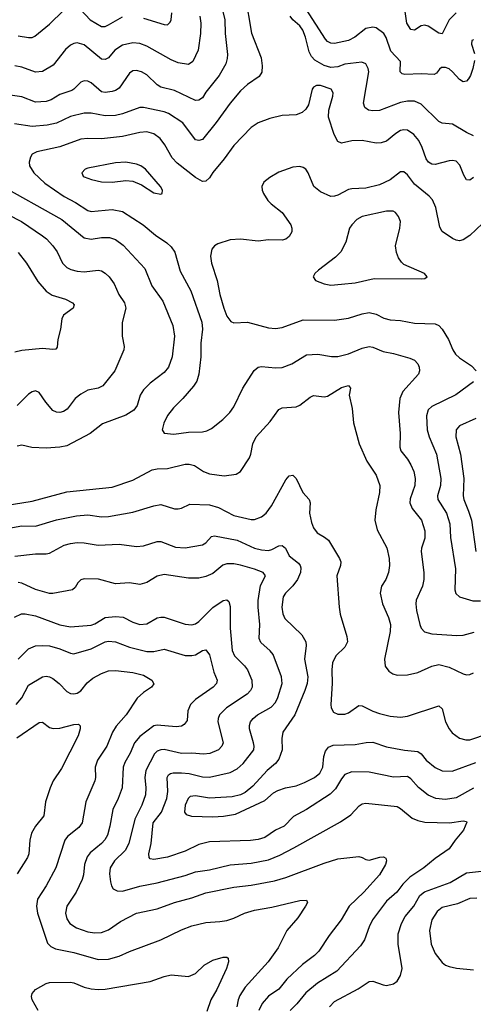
# Model space of a CAD drawing. Header units: inches. Extents: x 501419 to 657765, y 482282 to 547532.
# Tile 133 of 225: x 621958 to 624569, y 492865 to 498530. Entities that reach past the tile are written whole.
import ezdxf

# ---------------------------------------------------------------- set-up
doc = ezdxf.new("R2010")
doc.units = ezdxf.units.IN
doc.header["$MEASUREMENT"] = 0
doc.layers.add('A6429', color=7, linetype='Continuous')

msp = doc.modelspace()

# ---------------------------------------------------------------- linework, layer by layer
at = {"layer": 'A6429', "color": 6}
for points, elevation in [([(623255.3, 498670), (623293, 498453), (623348.7, 498310), (623354.7, 498265.3), (623352.1, 498227.9), (623337.1, 498202.9), (623270, 498158), (623230, 498120.6), (623168.9, 498050), (623090, 497938.3), (623010, 497840.6), (622990, 497834.4), (622970, 497839.6), (622896.7, 497936.6), (622814.7, 497990), (622790, 497999.4), (622670, 498025), (622650, 498024.6), (622550.9, 497989.1), (622510, 497979.4), (622450, 497976.5), (622370, 497991.6), (622330, 497991.9), (622250, 497974), (622170, 497935.2), (622116.1, 497923.9), (622030, 497916.3), (621929.3, 497930.7)], 3600), ([(623110.9, 498650), (623139.6, 498530), (623140.6, 498450), (623153.9, 498330), (623152.9, 498307.1), (623143.9, 498276.1), (623107.3, 498210), (623030, 498113.2), (623010, 498081.2), (622990, 498066.5), (622970, 498065.7), (622850, 498122.5), (622770, 498141.7), (622750, 498154.7), (622690, 498213.9), (622659.1, 498230), (622630, 498237.7), (622610, 498235.1), (622590, 498222.2), (622530, 498136.9), (622510, 498123.4), (622490, 498116.9), (622450, 498112.1), (622430, 498116), (622370, 498167.5), (622350, 498176.4), (622330, 498179), (622310, 498170.7), (622270.6, 498130), (622257.8, 498122.2), (622190, 498100), (622138.9, 498070), (622110, 498059.3), (622050, 498055.6), (621970, 498086.4), (621903.4, 498096.6)], 3500), ([(621950, 498437.9), (622010, 498427.3), (622030, 498428.4), (622045, 498435), (622130, 498505), (622210, 498584)], 3300), ([(622308.7, 498588.7), (622363.4, 498530), (622430, 498491.5), (622450, 498491.6), (622470, 498500.2), (622550, 498547.3)], 3300), ([(622670, 498539.7), (622790, 498503.2), (622810, 498501.5), (622824.9, 498515.1), (622830.7, 498530), (622834.4, 498570)], 3300), ([(624575.1, 498295.1), (624566.7, 498250), (624553.1, 498210), (624540.6, 498190), (624530, 498176.4), (624510, 498173.1), (624490, 498186.5), (624450, 498230.4), (624430, 498246.6), (624410, 498254.7), (624385.4, 498254.6), (624374, 498246), (624357.8, 498222.2), (624344.6, 498215.4), (624270, 498218.7), (624175.4, 498215.4), (624159.6, 498219.6), (624147.8, 498230), (624150, 498290), (624095.2, 498350), (624067.3, 498427.3), (624053.8, 498450), (624010, 498483), (623990, 498488.1), (623950, 498480), (623886.6, 498430), (623850, 498410.8), (623770, 498393.5), (623750, 498394.6), (623730, 498405.5), (623718.8, 498418.8), (623607.7, 498590)], 3500), ([(624470, 498570.7), (624430, 498529.2), (624390, 498448.5), (624370, 498453.7), (624310, 498493.9), (624290, 498497.9), (624270, 498494.3), (624230, 498469.7), (624210, 498474.1), (624187.3, 498510), (624177.6, 498577.6)], 3400), ([(622995.7, 498550), (623001.4, 498510), (622998.5, 498450), (622985.2, 498354.8), (622955.5, 498290), (622930, 498272.4), (622870, 498281.4), (622830, 498298.9), (622690, 498378.9), (622650, 498393.5), (622610, 498397.5), (622550, 498384.6), (622505.6, 498354.4), (622470, 498310.9), (622450, 498301), (622430, 498303.8), (622330, 498385.2), (622290, 498396.9), (622270, 498393.3), (622250, 498383.4), (622221.3, 498358.7), (622151.6, 498268.4), (622090, 498232.8), (622050, 498227.7), (621970, 498257.7), (621930, 498264.7)], 3400), ([(624570, 497862.5), (624530, 497880.5), (624450, 497929.2), (624390, 497935.2), (624370, 497944.2), (624270, 498043.4), (624230, 498061.2), (624190, 498062.3), (624150, 498054.7), (624030, 498007.1), (623990, 498005.5), (623965.2, 498010), (623944.2, 498024.2), (623936.6, 498050), (623968.6, 498230), (623964.9, 498250), (623950, 498276.9), (623926.8, 498286.8), (623830, 498273.6), (623790, 498260), (623750, 498255.6), (623710, 498267.6), (623657.7, 498297.7), (623638.3, 498318.3), (623624.6, 498344.6), (623604, 498430), (623587.8, 498470), (623570, 498494.7), (623530.7, 498530), (623515.4, 498550)], 3600), ([(624570, 498413.7), (624561.5, 498410), (624559.3, 498390), (624576.4, 498336.4)], 3500), ([(624570, 497623.2), (624550, 497607.1), (624530, 497608.9), (624514.9, 497634.9), (624492.5, 497692.5), (624470, 497715.4), (624450, 497720.2), (624430, 497718.5), (624350, 497696.5), (624330, 497699), (624310.4, 497710.4), (624297.9, 497730), (624275.7, 497795.7), (624255.3, 497835.3), (624226.7, 497870), (624190, 497894.8), (624170, 497897), (624150, 497892.1), (624123.7, 497876.3), (624070, 497831.5), (624039.2, 497820.8), (624010, 497820.3), (623930, 497835.4), (623870, 497833.3), (623810, 497820.6), (623790, 497829.1), (623768.7, 497870), (623735.3, 497970), (623737.8, 498010), (623761.4, 498090), (623763.4, 498110), (623751.4, 498131.4), (623690, 498152.3), (623667.6, 498152.4), (623650, 498143), (623642.6, 498130), (623619.9, 498040.1), (623604.9, 498015.1), (623583.7, 497996.3), (623550, 497981.9), (623470, 497978.3), (623397.8, 497962.2), (623330, 497936.1), (623290, 497909.3), (623190, 497806.1), (623135.7, 497730), (623070, 497651.2), (623050, 497620.5), (623030, 497601.4), (623010, 497599.8), (622970, 497622.4), (622865.4, 497705.4), (622836.3, 497736.3), (622794.6, 497810), (622766, 497846), (622730, 497873.6), (622690, 497885.2), (622650, 497881.4), (622550, 497858.4), (622430, 497845.2), (622350, 497847), (622310, 497842), (622190, 497798.4), (622056.2, 497770), (622030, 497755.7), (622019.8, 497740.2), (622013.3, 497710), (622015.6, 497690), (622039.5, 497650), (622103.5, 497590), (622213.4, 497513.4), (622279, 497479), (622350, 497432.7), (622370, 497426.1), (622490, 497437.2), (622550, 497426.5), (622669.9, 497349.9), (622739.6, 497290), (622806.1, 497246.1), (622830, 497223.8), (622851.7, 497191.7), (622882.7, 497082.7), (622943.4, 496970), (623006, 496790), (623011.1, 496750), (623000.7, 496670), (623001.9, 496590), (622990, 496490), (622978.4, 496450), (622958.9, 496421.1), (622896.4, 496350), (622842.8, 496297.2), (622810, 496253.2), (622788.9, 496208.9), (622777.9, 496170), (622790.5, 496150.5), (622845.7, 496145.7), (622930, 496156.9), (623010, 496159.3), (623035.6, 496164.4), (623062, 496178), (623127.1, 496230), (623168.3, 496270), (623190, 496303.2), (623243.3, 496410), (623307.8, 496512.2), (623330, 496530.3), (623350, 496534.7), (623430, 496526.5), (623470, 496528.6), (623524.3, 496550), (623610, 496601.4), (623673.6, 496606.4), (623753.2, 496593.2), (623790, 496592.8), (623850, 496607.6), (623930, 496639.6), (623970, 496649), (623990, 496645.5), (624050, 496622), (624110, 496610), (624202.9, 496582.9), (624230.4, 496570.4), (624249.4, 496550), (624258.1, 496530), (624259.7, 496510), (624252.8, 496490), (624162.8, 496390), (624147.2, 496350), (624139, 496270), (624147.8, 496150), (624145.9, 496070), (624151.7, 496050), (624190, 496001.6), (624210, 495968.1), (624226, 495930), (624235.2, 495890), (624232, 495850), (624205.8, 495774.2), (624204, 495750), (624217.1, 495717.1), (624271, 495650), (624289.3, 495590), (624290, 495547.1), (624270.8, 495490), (624268.5, 495470), (624284.1, 495350), (624285, 495310), (624277.2, 495270), (624240.7, 495190), (624237.5, 495170), (624242, 495130), (624261.8, 495050), (624270, 495029.1), (624288.4, 495008.4), (624330, 494997.5), (624473.8, 494986.3), (624510, 494989.4), (624573.5, 495006.5)], 3700), ([(624622, 497358), (624550, 497288.3), (624510, 497263.6), (624490, 497258.5), (624470, 497261.1), (624450, 497270.8), (624390, 497312.2), (624375.9, 497335.9), (624352.8, 497450), (624334, 497494), (624315.1, 497515.1), (624230, 497584), (624190, 497638.1), (624170, 497655.6), (624150, 497655.5), (624090, 497609), (624030, 497579.7), (623950, 497560.6), (623870, 497558), (623850, 497553.5), (623790, 497520.6), (623770, 497514.1), (623750, 497513.8), (623690, 497539), (623650.8, 497570), (623617.9, 497650), (623604.7, 497670), (623590, 497680.1), (623570, 497685.2), (623530, 497682.3), (623450, 497653.6), (623397.2, 497622.8), (623364.5, 497595.5), (623352.1, 497570), (623353.3, 497550), (623361.3, 497530), (623386.3, 497490), (623405.1, 497470), (623470, 497421.7), (623518.7, 497350), (623525.6, 497330), (623525, 497310), (623510, 497282.7), (623490, 497266.7), (623470, 497261.6), (623390, 497263.3), (623330, 497255.8), (623230, 497268.3), (623170, 497264), (623098.5, 497241.5), (623079.1, 497230), (623063.6, 497210), (623056.9, 497170), (623062.6, 497130), (623095.5, 497030), (623110.2, 496950), (623133, 496870), (623150, 496823.8), (623172.9, 496792.9), (623190, 496786.5), (623270, 496789.3), (623390, 496757.8), (623430, 496753.2), (623470, 496759.8), (623590, 496803.9), (623770, 496800.5), (623850, 496813.5), (623930, 496837.5), (623970, 496844.8), (624010, 496836.4), (624053.8, 496813.8), (624090, 496803), (624150, 496799.5), (624230, 496783.2), (624350, 496781.1), (624370.9, 496770.9), (624390, 496750.1), (624427.1, 496690), (624451.3, 496630), (624466.6, 496606.6), (624490, 496584.8), (624559.2, 496539.2), (624584.9, 496510)], 3800), ([(621828.7, 497588.7), (622201.4, 497381.4), (622330, 497275.5), (622370, 497268.1), (622430, 497276.7), (622476.2, 497276.2), (622510, 497265.1), (622553.6, 497233.6), (622678.2, 497098.2), (622718, 496998), (622781.7, 496910), (622840.4, 496770), (622849.3, 496710), (622835, 496590), (622814.7, 496530), (622790, 496499.8), (622710, 496438.8), (622670, 496400.3), (622651.7, 496370), (622634.6, 496310), (622616.1, 496283.9), (622570, 496255.3), (622434.9, 496205.1), (622363.8, 496150), (622230, 496079.1), (622190, 496070.8), (622110, 496065.5), (622029, 496069), (621970, 496082.2), (621943.8, 496076.2)], 3600), ([(621810, 497449.1), (621968.4, 497370), (622090, 497287.4), (622112.6, 497270), (622149.9, 497229.9), (622174.1, 497194), (622204.8, 497130), (622230, 497104.1), (622252.4, 497092.4), (622290, 497082.7), (622330, 497080.3), (622410, 497089.1), (622430, 497084.5), (622450, 497072.5), (622472.9, 497050), (622502.5, 497010), (622529.9, 496949.9), (622561.3, 496901.3), (622569.6, 496870), (622548.7, 496788.7), (622548.4, 496710), (622559.5, 496650), (622557.7, 496630), (622506.4, 496510), (622437, 496423), (622410.3, 496409.7), (622350, 496398), (622310, 496376), (622277.1, 496350), (622231.1, 496288.9), (622210, 496275.7), (622190, 496270.2), (622170, 496271.5), (622150, 496282.4), (622108.6, 496330), (622070, 496384.7), (622050, 496393.9), (622030, 496388.3), (622010, 496376.2), (621944.5, 496310)], 3500), ([(621950, 497189.8), (621997.8, 497130), (622063.3, 497023.3), (622110, 496967.7), (622145.7, 496945.7), (622222, 496922), (622261.6, 496901.6), (622272, 496890), (622265.8, 496870), (622210, 496830.7), (622200.6, 496810), (622193.1, 496750), (622178.4, 496690), (622174.8, 496645.2), (622165.6, 496634.4), (622150, 496632), (622090, 496639.1), (621970, 496626.8), (621930, 496616.8)], 3400), ([(621874.6, 495734.6), (622030, 495760.7), (622230, 495814.2), (622490, 495839.8), (622610, 495880.7), (622720, 495940), (622750, 495945.9), (622810, 495948.3), (622910, 495973.5), (622932.9, 495972.9), (622964.4, 495964.4), (623016, 495930), (623050, 495916.9), (623134.8, 495905.2), (623205, 495915.1), (623230, 495931.1), (623280.5, 496010), (623289.3, 496030.7), (623299.4, 496090), (623320.1, 496130), (623400.9, 496219.1), (623450, 496287.3), (623470, 496297.7), (623550, 496303), (623570, 496312.9), (623630, 496359.2), (623650, 496368), (623710, 496360.4), (623730, 496364.9), (623810, 496414.3), (623850, 496424.7), (623861.8, 496410), (623855.4, 496370), (623872.7, 496292.7), (623879.6, 496210), (623911.9, 496090), (623957.1, 495990), (624009.3, 495910), (624031.9, 495850), (624029.8, 495810), (624008.3, 495710), (624002.6, 495650), (624015.4, 495595.4), (624071.9, 495491.9), (624084.4, 495430), (624086.6, 495390), (624081.8, 495350), (624065.6, 495310), (624041.6, 495270), (624032.9, 495230), (624046.8, 495170), (624081.6, 495090), (624093.1, 495050), (624091.6, 495010), (624057.9, 494850), (624062.4, 494810), (624082.6, 494782.6), (624106, 494766), (624130, 494757.9), (624190, 494759.8), (624250, 494773.3), (624330, 494811), (624370, 494819.6), (624430, 494805.4), (624510, 494766.3), (624530, 494761), (624550, 494762.2), (624570, 494771.9)], 3600), ([(624570, 496446.9), (624468.9, 496371.1), (624330, 496305.2), (624310, 496285), (624300.1, 496250), (624304.3, 496170), (624315.4, 496130), (624357.9, 496030), (624381.9, 495890), (624379.5, 495850), (624363.1, 495790), (624365.4, 495770), (624414.7, 495690), (624434.5, 495630), (624437.3, 495550), (624467.4, 495370), (624462, 495250), (624469.2, 495229.2), (624490, 495210.1), (624567.1, 495187.1), (624610, 495186.9)], 3800), ([(624584.5, 496235.5), (624490, 496192.7), (624470.2, 496169.8), (624469, 496130), (624495.6, 496030), (624514.8, 495890), (624511.3, 495790), (624514.3, 495770), (624542.4, 495702.4), (624558.3, 495650), (624583.2, 495470)], 3900), ([(621830, 495592.8), (621970, 495617.9), (622050, 495617), (622170, 495653.3), (622285.4, 495674.6), (622350, 495680.8), (622430, 495670.7), (622470, 495672.4), (622610, 495697.3), (622730, 495733.7), (622770, 495740), (622850, 495716.6), (622870, 495715.1), (622890, 495720), (622937.2, 495742.8), (623050, 495738.2), (623103, 495723), (623190, 495676.9), (623290, 495654.7), (623310, 495655.3), (623350.1, 495669.9), (623376.7, 495690), (623407.8, 495732.2), (623490, 495883.1), (623510, 495905.1), (623530, 495910.1), (623550, 495890.8), (623588, 495810), (623624.6, 495770), (623629.4, 495750), (623627.1, 495690), (623637.8, 495637.8), (623650, 495606.2), (623670, 495578.1), (623713.5, 495553.5), (623734.8, 495534.8), (623799.3, 495430), (623806.1, 495410), (623804.6, 495390), (623784, 495330), (623796.5, 495150), (623802.5, 495110), (623841, 494981), (623844.6, 494950), (623830, 494920.3), (623778.5, 494870), (623759.4, 494830), (623754.5, 494790), (623755.9, 494710), (623750, 494590.1), (623751.7, 494570), (623765.3, 494545.3), (623790, 494534.7), (623830, 494535), (623850, 494541.9), (623910, 494583.4), (623930, 494582.9), (623990, 494551.3), (624030, 494537.7), (624090, 494522.8), (624150, 494517.5), (624190, 494522.8), (624370, 494582.2), (624390, 494565), (624409.5, 494489.5), (624429.6, 494449.6), (624447.1, 494427.1), (624490, 494396.6), (624526.6, 494386.6), (624550, 494386.6), (624657, 494423)], 3500), ([(621930, 495442.9), (622050, 495456.1), (622110, 495456.3), (622130, 495461), (622213.6, 495506.4), (622250, 495516.9), (622290, 495521.7), (622330, 495520.5), (622410, 495507.7), (622530, 495512.5), (622630, 495499.7), (622670, 495503.8), (622750, 495528.1), (622770, 495527.7), (622855.8, 495495.8), (622910, 495491.7), (623010.5, 495509.5), (623030, 495521), (623063.2, 495556.8), (623078.7, 495561.3), (623210, 495535.3), (623310, 495489.9), (623350, 495479.4), (623390, 495476.4), (623410, 495482), (623450, 495503.8), (623470, 495505.5), (623489.1, 495489.1), (623510, 495445.3), (623563.1, 495403.1), (623572.8, 495390), (623575.8, 495375.8), (623574, 495350), (623557.7, 495310), (623530, 495272.8), (623487.3, 495230), (623474.7, 495210), (623468.1, 495150), (623472.4, 495112.4), (623484, 495084), (623582.7, 494990), (623604.6, 494950), (623606.7, 494930), (623598.3, 494850), (623616.3, 494750), (623612.2, 494710), (623600.1, 494670), (623542.2, 494530), (623473.5, 494430), (623466.5, 494393.5), (623469.9, 494330), (623450, 494275.4), (623430, 494250), (623383.3, 494210), (623300.6, 494119.4), (623256.5, 494083.5), (623230, 494070.8), (623181.1, 494058.9), (623050, 494050.8), (622970, 494063.7), (622940.1, 494059.9), (622927.1, 494050), (622911.1, 494010), (622906.7, 493970), (622916.6, 493956.6), (622947.2, 493947.2), (623070, 493944.1), (623132.1, 493947.9), (623201, 493959), (623370, 494038.3), (623419.2, 494080.8), (623444.2, 494095.8), (623487.8, 494110), (623550, 494122.3), (623598.1, 494141.9), (623655.3, 494170), (623685.1, 494194.9), (623702.2, 494230), (623709.4, 494290.6), (623718.8, 494321.2), (623735.8, 494344.2), (623763.5, 494356.5), (623890, 494360.2), (623951.8, 494371.8), (623990, 494373.1), (624070, 494346.5), (624172.9, 494327.1), (624250, 494318.9), (624270, 494307), (624297.1, 494270), (624350, 494226.5), (624390, 494208.8), (624446.9, 494206.9), (624583.7, 494256.3)], 3400), ([(624570, 494108.3), (624470, 494053.6), (624410, 494042.9), (624352.8, 494050), (624310, 494069), (624253.3, 494113.3), (624210, 494163.2), (624190, 494175), (624110, 494171.9), (623970, 494200.3), (623870, 494202.2), (623830, 494186.4), (623810, 494162.8), (623775.2, 494104.8), (623745.4, 494074.6), (623610, 493986.3), (623533.7, 493946.3), (623481, 493890), (623430, 493866.3), (623370, 493825.5), (623330, 493813.3), (623287, 493807), (623050, 493800), (622990, 493785.3), (622910, 493746.9), (622810, 493711.7), (622730, 493697.7), (622710, 493702.5), (622703.1, 493710), (622701.4, 493730), (622715.5, 493790), (622726.9, 493910), (622774.1, 493970), (622804.5, 494050), (622811.5, 494090), (622807.7, 494170), (622815.1, 494184.9), (622826.2, 494193.8), (622842.4, 494197.6), (622890, 494197.7), (622933.5, 494193.5), (623010, 494173.4), (623050, 494172.2), (623170, 494199.1), (623210, 494219.6), (623245.1, 494250), (623305.5, 494330), (623308.5, 494350), (623305, 494370), (623281.8, 494450), (623280.1, 494470), (623287.3, 494490), (623302.9, 494510), (623327.2, 494530), (623405.8, 494574.2), (623430, 494602.2), (623444.9, 494630), (623469.7, 494710), (623466, 494750), (623417.2, 494877.2), (623399.4, 494899.4), (623346, 494946), (623336.5, 494970), (623339.9, 495050), (623330.5, 495150), (623331.6, 495188.4), (623344.8, 495275.2), (623372.3, 495330), (623360.2, 495350), (623310, 495369.2), (623230, 495391.5), (623190, 495399.1), (623150, 495399.6), (623128.5, 495391.5), (623070, 495344.1), (623030, 495325.8), (622990, 495316.8), (622930, 495316), (622790, 495337.7), (622750, 495327.7), (622690, 495292.3), (622650, 495281.2), (622590, 495290), (622510, 495285.2), (622412, 495312), (622330, 495313.9), (622310, 495307.8), (622293.5, 495290), (622277.5, 495262.5), (622262.2, 495250), (622150, 495228.2), (622130, 495229.2), (622050, 495251.8), (621970, 495287.7), (621950, 495291)], 3300), ([(621927.7, 495092.3), (621968.7, 495111.2), (621990, 495112.1), (622050, 495100.5), (622190, 495047.5), (622250, 495036.4), (622370, 495047), (622390, 495053.9), (622450, 495089.6), (622510, 495097.2), (622553.2, 495093.2), (622610, 495063), (622650, 495050.2), (622690, 495053.7), (622750, 495087.7), (622770, 495093.4), (622790, 495092.1), (622910, 495051.7), (622950, 495047.9), (622970, 495053.8), (622990, 495067.5), (623070, 495148.4), (623130, 495188.7), (623150, 495193.1), (623161.8, 495181.8), (623170, 495153.7), (623169.6, 495029.6), (623180.6, 494900.6), (623195, 494870), (623253, 494813), (623269.9, 494790), (623294.4, 494730), (623295.8, 494690), (623286.4, 494670), (623267.8, 494650), (623148.6, 494571.4), (623108.2, 494530), (623099.9, 494510), (623098.8, 494490), (623128.6, 494370), (623122.5, 494350), (623101.8, 494330), (623052.1, 494307.9), (623016.5, 494303.5), (622950, 494310.3), (622890, 494308.2), (622790, 494330.1), (622770.3, 494329.7), (622750, 494321.5), (622734.5, 494305.5), (622685.2, 494210), (622679, 494170), (622684.9, 494110), (622681.7, 494070), (622661.9, 494010), (622621.2, 493930), (622586.8, 493790), (622565.5, 493750), (622504.6, 493690), (622479.3, 493650), (622476, 493616), (622480.3, 493570), (622485.9, 493545.9), (622496.2, 493530), (622518.5, 493518.5), (622550, 493516.6), (622650, 493545.6), (622750, 493562.9), (622910, 493605.8), (622970, 493628), (623050, 493638.3), (623170, 493667.8), (623290, 493677.2), (623390, 493696.8), (623456.4, 493723.6), (623535.4, 493764.6), (623805.5, 493914.5), (623864.1, 493955.9), (623912.7, 494007.3), (623930, 494018), (623950, 494022), (624130, 494002.1), (624150, 493992), (624216.7, 493936.7), (624250, 493921.8), (624290, 493912.2), (624431.7, 493908.3), (624510, 493921.3), (624530, 493917), (624532.7, 493912.7), (624512.2, 493867.8), (624463.9, 493810), (624430, 493759.9), (624350, 493703.6), (624283.7, 493650), (624203.4, 493596.6), (624163.6, 493556.4), (624128.1, 493510), (624070, 493459), (623988.8, 493350), (623969.6, 493310.4), (623943.5, 493236.5), (623919.6, 493200.4), (623784.5, 493055.5), (623672.6, 492987.4), (623606, 492930), (623553.2, 492866.8), (623514.7, 492830)], 3200), ([(621948.9, 494850), (622009.3, 494910), (622050, 494926.6), (622090, 494930.2), (622130, 494927), (622190, 494909.7), (622250, 494884.7), (622270, 494881.9), (622370, 494911.1), (622450, 494950), (622470, 494954.6), (622510, 494949.9), (622590, 494919.2), (622690, 494894.9), (622730, 494894.9), (622790, 494908.7), (622910, 494871.9), (622950, 494871.5), (622970, 494876.5), (623010, 494899.9), (623030, 494905.4), (623050, 494875.2), (623076.6, 494776.6), (623094.7, 494730), (623091.6, 494710), (623072.4, 494690), (622970, 494618.5), (622940.6, 494590), (622926.4, 494553.6), (622921.7, 494498.3), (622905.9, 494474.1), (622890, 494466), (622858.1, 494461.9), (622750, 494471), (622730, 494467.1), (622650, 494406.5), (622618.4, 494370), (622594.6, 494310), (622563.4, 494256.6), (622553.8, 494230), (622548.1, 494110), (622525.6, 494050), (622494.3, 493985.7), (622477.9, 493890), (622462.8, 493837.2), (622448.4, 493811.6), (622430, 493790.8), (622364.1, 493735.9), (622346.9, 493713.1), (622331.8, 493670), (622325.7, 493610), (622317.8, 493582.2), (622282.5, 493510), (622229.8, 493430), (622221.2, 493390), (622230, 493356.4), (622247.2, 493330), (622284.4, 493304.4), (622350, 493282.2), (622390, 493275.6), (622430, 493278.4), (622470, 493293), (622539.1, 493340.9), (622630, 493389.5), (622750, 493413.8), (622850, 493450.8), (622950, 493477), (623030, 493507.1), (623190, 493538.3), (623290, 493550.6), (623424.6, 493575.4), (623490, 493593.7), (623710, 493677.6), (623790, 493701.9), (623910, 493715.3), (623930, 493709.7), (623950, 493697.5), (623970, 493695), (624031.9, 493711.9), (624052.7, 493712.7), (624065, 493705), (624068.7, 493690), (624063, 493670), (624028.8, 493610), (623938.2, 493510), (623855, 493430), (623808.7, 493350), (623740.1, 493259.9), (623679.7, 493170), (623654.6, 493145.4), (623586, 493094), (623496.6, 493010), (623450, 492952.2), (623390, 492911), (623353.6, 492870), (623335.6, 492830)], 3100), ([(621937.4, 494590), (621971, 494629), (622010, 494701.9), (622090, 494749.5), (622110, 494753.5), (622130, 494749.7), (622150, 494739.2), (622186, 494710), (622230, 494665), (622250, 494653.7), (622270, 494650.8), (622290, 494655), (622310, 494668.2), (622346, 494714), (622378.8, 494741.2), (622430, 494769.2), (622470, 494783.9), (622510, 494786.5), (622610, 494774.7), (622670, 494758.7), (622719.7, 494730), (622730.4, 494709.6), (622717.9, 494690), (622670, 494659.4), (622633.8, 494626.2), (622570.8, 494530), (622514.4, 494465.6), (622493, 494430), (622459.7, 494350), (622405.8, 494270), (622392.1, 494230), (622394, 494170), (622390.4, 494150), (622339.7, 494030), (622317.6, 493910), (622298.5, 493881.5), (622233, 493830), (622217.6, 493810), (622166.4, 493650), (622110, 493545.8), (622060.8, 493470), (622054.3, 493430), (622060.8, 493390), (622117.6, 493217.6), (622136.8, 493196.8), (622164.4, 493184.4), (622270, 493163.5), (622410, 493122.2), (622470, 493124.6), (622530, 493142.6), (622590, 493169.1), (622770, 493235.2), (622890, 493293.6), (622950, 493316.2), (623030, 493335.3), (623110, 493340.6), (623150, 493347.8), (623190, 493360.6), (623253.1, 493390), (623310, 493406.4), (623410, 493424.5), (623570, 493462.8), (623610, 493465), (623615.5, 493450), (623604.2, 493430), (623558.3, 493361.7), (623496.6, 493290), (623446.7, 493190), (623388.3, 493110), (623256.6, 492963.4), (623225.3, 492914.7), (623215.1, 492890), (623207.9, 492850)], 3000), ([(621941, 494399), (622070, 494486.5), (622090, 494488.9), (622130, 494456.9), (622151.4, 494451.4), (622190, 494453.3), (622270, 494474.7), (622296.7, 494476.7), (622306.8, 494466.8), (622307, 494450), (622294.4, 494410), (622199, 494221), (622151.2, 494150), (622133.4, 494110), (622107.6, 494030), (622096.8, 493950), (622049.3, 493890), (622026.1, 493850), (622015.8, 493810), (622011, 493730), (622003.4, 493710), (621944.2, 493615.8)], 2900), ([(623741.4, 492850), (623770, 492880.4), (623906.9, 492953.1), (623970, 492995.6), (623990, 492998.3), (624050, 492976.3), (624070, 492973.8), (624110, 492982.8), (624130, 492998.1), (624150.9, 493030), (624158.8, 493070), (624136.6, 493210), (624136.8, 493270), (624156.1, 493330), (624177.7, 493370), (624226.6, 493430), (624261.8, 493490), (624288.9, 493511.1), (624435.2, 493564.8), (624530, 493622), (624650, 493634.6)], 3300), ([(624590, 493475.5), (624550, 493473.9), (624477.9, 493442.1), (624390, 493421.8), (624360.8, 493399.2), (624329.7, 493350), (624316.1, 493290), (624327.2, 493210), (624350, 493156.6), (624390, 493105.9), (624410, 493090.4), (624430, 493082), (624472.5, 493072.5), (624570, 493063.2)], 3400), ([(622064.8, 492830), (622030.8, 492890), (622025.7, 492910), (622030, 492927.5), (622050, 492950.6), (622110, 492985.5), (622130.4, 492989.5), (622250, 492991.7), (622270, 492987.8), (622330, 492963), (622370, 492953.8), (622410, 492950.2), (622450, 492952.8), (622710, 492996.1), (622790, 493025.8), (622830, 493035.1), (622930, 493024.7), (622970, 493041.7), (623020.2, 493090), (623070, 493118.4), (623130, 493135.2), (623150, 493135.5), (623157.8, 493130), (623160.3, 493110), (623148.1, 493070), (623092.2, 492950), (623058.5, 492890), (623036, 492824)], 2900)]:
    msp.add_lwpolyline(points, dxfattribs=dict(at, elevation=elevation))
for points, elevation in [([(622570, 497710.5), (622510, 497707.3), (622350, 497675.9), (622336, 497670), (622316.9, 497650), (622323.1, 497630), (622330, 497625.6), (622371.2, 497610), (622430, 497598.3), (622490, 497595.8), (622570, 497604.7), (622610, 497600.6), (622659.7, 497579.7), (622730, 497533.3), (622770, 497526), (622777.8, 497530), (622780.1, 497550), (622768.5, 497570), (622683.4, 497670), (622656.4, 497690), (622630, 497699.8)], 3800), ([(624070, 497428.4), (623930, 497397.4), (623898.6, 497381.4), (623869.3, 497350), (623857.3, 497330), (623835.6, 497250), (623805.8, 497194.2), (623775.9, 497164.1), (623678.8, 497090), (623657.3, 497070), (623646.8, 497050), (623660.1, 497030), (623710.2, 497010), (623750, 497003.3), (623810, 497009.4), (623890, 497017), (623999.4, 497040.6), (624270, 497038.9), (624290, 497040.8), (624304.2, 497050), (624287.6, 497070), (624170, 497121.8), (624155, 497135), (624139.3, 497159.3), (624127.4, 497190), (624121.7, 497230), (624146.6, 497330), (624149.5, 497369.5), (624138.7, 497398.7), (624120.6, 497420.6), (624108.2, 497428.2)], 3900)]:
    msp.add_lwpolyline(points, close=True, dxfattribs=dict(at, elevation=elevation))

doc.saveas('drawing.dxf')
